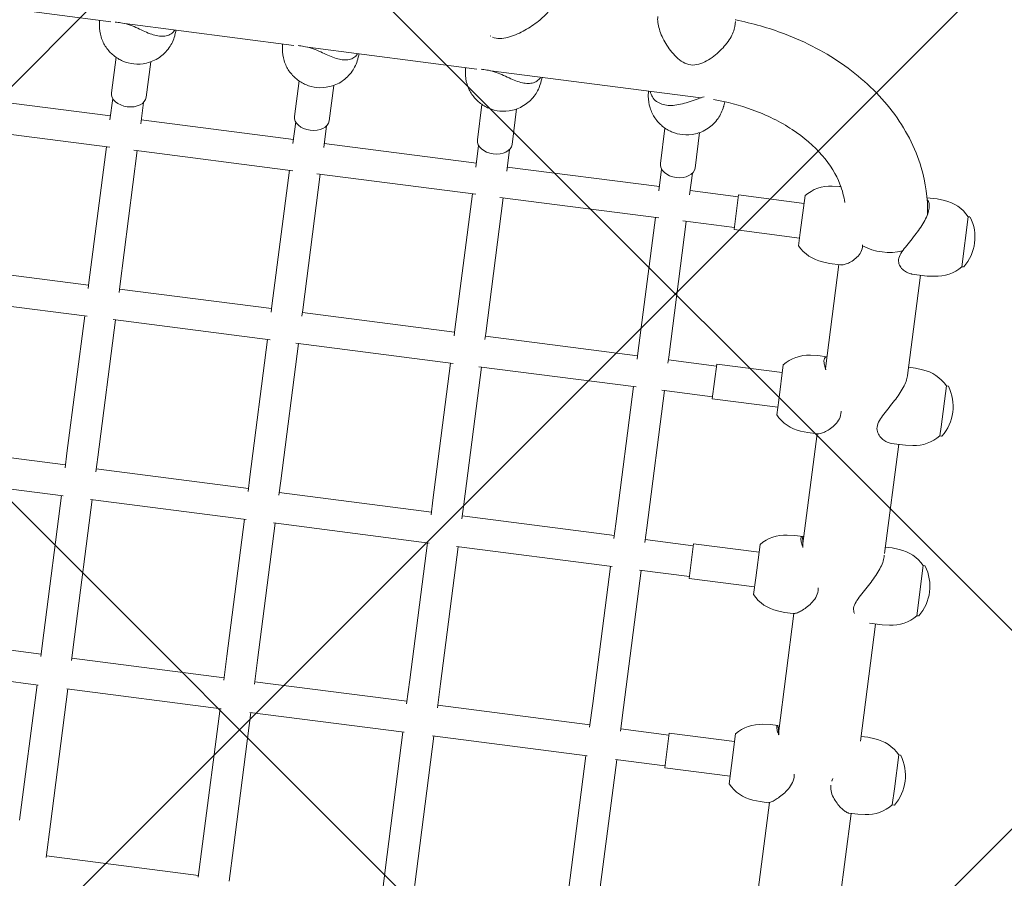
# Model space of a CAD drawing. Header units: metres. Extents: x 5509548 to 5517943, y 5680530 to 5684871.
# Tile 42 of 256: x 5516083.818 to 5516084.325, y 5683296.224 to 5683296.666. Entities that reach past the tile are written whole.
import ezdxf
from ezdxf import colors
from ezdxf.entities.mleader import LeaderData, LeaderLine
from ezdxf.math import Vec2, Vec3

# ---------------------------------------------------------------- set-up
doc = ezdxf.new("R2010")
doc.units = ezdxf.units.M
doc.layers.get('0').update_dxf_attribs({"linetype": 'CONTINUOUS', "lineweight": 18})
for name, color, linetype in [('A-Nawierzchnie', 41, 'CONTINUOUS'), ('A-Plac-Zabaw', 81, 'CONTINUOUS'), ('org', 1, 'CONTINUOUS')]:
    doc.layers.add(name, color=color, linetype=linetype)
doc.styles.get("Standard").update_dxf_attribs({"font": 'simplex.shx'})

# ---------------------------------------------------------------- blocks, each defined once
blk = doc.blocks.new('A$C615C02F7')
at = {"lineweight": 0}
for p, q in [((1299.970789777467, 293.1858959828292), (1299.970789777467, 284.4081330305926)), ((1265.610968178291, 283.7540401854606), (1265.610968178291, 291.7765936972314)), ((1267.210968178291, 283.815316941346), (1267.210968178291, 291.715316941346)), ((1275.441154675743, 283.7242098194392), (1275.441154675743, 291.8064240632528)), ((1277.041154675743, 283.815316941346), (1277.041154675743, 291.715316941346)), ((1284.777240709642, 283.6874777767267), (1284.777240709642, 291.8431561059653)), ((1286.377240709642, 283.815316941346), (1286.377240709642, 291.7153169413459)), ((1293.562632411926, 283.6379912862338), (1293.562632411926, 291.8926425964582)), ((1295.162632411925, 283.815316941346), (1295.162632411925, 291.715316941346)), ((1299.719442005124, 284.9759983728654), (1299.970789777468, 285.0059750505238)), ((1258.586315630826, 283.815316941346), (1265.610968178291, 283.815316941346)), ((1267.086142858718, 283.815316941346), (1268.321310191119, 283.815316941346)), ((1268.321310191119, 283.815316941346), (1275.441154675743, 283.815316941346)), ((1276.889670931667, 283.815316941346), (1277.648160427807, 283.815316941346)), ((1277.648160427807, 283.815316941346), (1284.777240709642, 283.815316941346)), ((1286.197876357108, 283.815316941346), (1286.515137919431, 283.815316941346)), ((1286.515137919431, 283.815316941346), (1293.562632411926, 283.815316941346)), ((1294.951973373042, 283.815316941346), (1296.071154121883, 283.815316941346)), ((1296.350298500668, 283.915316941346), (1298.190310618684, 283.915316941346)), ((1299.970789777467, 283.685895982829), (1299.970789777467, 274.9081330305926)), ((1256.846540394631, 282.215316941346), (1258.586315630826, 282.215316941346)), ((1256.946270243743, 274.3153169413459), (1256.946270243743, 282.215316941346)), ((1258.586315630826, 282.215316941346), (1265.610968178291, 282.215316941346)), ((1265.610968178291, 274.2540401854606), (1265.610968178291, 282.2765936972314)), ((1267.086142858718, 282.215316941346), (1268.321310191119, 282.215316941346)), ((1267.210968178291, 274.315316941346), (1267.210968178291, 282.215316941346)), ((1268.321310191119, 282.215316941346), (1275.441154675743, 282.215316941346)), ((1275.441154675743, 274.2242098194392), (1275.441154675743, 282.3064240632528)), ((1276.889670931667, 282.215316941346), (1277.648160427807, 282.215316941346)), ((1277.041154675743, 274.3153169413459), (1277.041154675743, 282.215316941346)), ((1277.648160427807, 282.215316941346), (1284.777240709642, 282.215316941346)), ((1284.777240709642, 274.1874777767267), (1284.777240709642, 282.3431561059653)), ((1286.197876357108, 282.215316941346), (1286.515137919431, 282.215316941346)), ((1286.377240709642, 274.3153169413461), (1286.377240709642, 282.215316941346)), ((1286.515137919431, 282.215316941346), (1293.562632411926, 282.215316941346)), ((1293.562632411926, 274.1379912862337), (1293.562632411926, 282.3926425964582)), ((1294.951973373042, 282.215316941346), (1296.071154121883, 282.215316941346)), ((1295.162632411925, 274.315316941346), (1295.162632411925, 282.2153169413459)), ((1296.350298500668, 282.115316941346), (1298.190310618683, 282.115316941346)), ((1299.719442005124, 281.0546355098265), (1299.970789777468, 281.0246588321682)), ((1299.719442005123, 275.4759983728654), (1299.970789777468, 275.5059750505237)), ((1256.846540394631, 274.315316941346), (1258.586315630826, 274.315316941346)), ((1258.586315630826, 274.315316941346), (1265.610968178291, 274.315316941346)), ((1267.086142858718, 274.315316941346), (1268.321310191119, 274.315316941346)), ((1268.321310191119, 274.315316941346), (1275.441154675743, 274.315316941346)), ((1276.889670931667, 274.315316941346), (1277.648160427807, 274.315316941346)), ((1277.648160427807, 274.315316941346), (1284.777240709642, 274.315316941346)), ((1286.197876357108, 274.315316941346), (1286.515137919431, 274.315316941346)), ((1286.515137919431, 274.315316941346), (1293.562632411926, 274.315316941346)), ((1294.951973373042, 274.315316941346), (1296.071154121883, 274.315316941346)), ((1296.350298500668, 274.415316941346), (1298.190310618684, 274.415316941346)), ((1299.970789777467, 274.185895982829), (1299.970789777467, 265.4081330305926)), ((1275.441154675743, 264.7242098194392), (1275.441154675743, 272.8064240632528)), ((1284.777240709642, 264.6874777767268), (1284.777240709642, 272.8431561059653)), ((1293.562632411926, 264.6379912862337), (1293.562632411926, 272.8926425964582)), ((1256.846540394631, 272.715316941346), (1258.586315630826, 272.715316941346)), ((1258.586315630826, 272.715316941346), (1265.610968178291, 272.715316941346)), ((1265.610968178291, 264.7540401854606), (1265.610968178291, 272.7765936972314)), ((1267.086142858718, 272.715316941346), (1268.321310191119, 272.715316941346)), ((1267.210968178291, 264.815316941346), (1267.210968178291, 272.715316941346)), ((1268.321310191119, 272.715316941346), (1275.441154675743, 272.715316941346)), ((1276.889670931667, 272.715316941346), (1277.648160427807, 272.715316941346)), ((1277.041154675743, 264.815316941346), (1277.041154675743, 272.715316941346)), ((1277.648160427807, 272.715316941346), (1284.777240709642, 272.715316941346)), ((1286.197876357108, 272.715316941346), (1286.515137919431, 272.715316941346)), ((1286.377240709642, 264.815316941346), (1286.377240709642, 272.715316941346)), ((1286.515137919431, 272.715316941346), (1293.562632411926, 272.715316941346)), ((1294.951973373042, 272.715316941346), (1296.071154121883, 272.715316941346)), ((1295.162632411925, 264.8153169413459), (1295.162632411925, 272.715316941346)), ((1296.350298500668, 272.615316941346), (1298.190310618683, 272.615316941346)), ((1299.719442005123, 271.5546355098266), (1299.970789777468, 271.5246588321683)), ((1299.719442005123, 265.9759983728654), (1299.970789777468, 266.0059750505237)), ((1256.846540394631, 264.815316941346), (1258.586315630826, 264.815316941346)), ((1258.586315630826, 264.815316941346), (1265.610968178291, 264.815316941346)), ((1267.086142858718, 264.815316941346), (1268.321310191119, 264.815316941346)), ((1268.321310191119, 264.815316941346), (1275.441154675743, 264.815316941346)), ((1276.889670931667, 264.815316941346), (1277.648160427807, 264.815316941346)), ((1277.648160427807, 264.815316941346), (1284.777240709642, 264.815316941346)), ((1286.197876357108, 264.815316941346), (1286.515137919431, 264.815316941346)), ((1286.515137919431, 264.815316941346), (1293.562632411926, 264.815316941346)), ((1294.951973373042, 264.815316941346), (1296.071154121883, 264.815316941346)), ((1296.350298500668, 264.915316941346), (1298.190310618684, 264.915316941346)), ((1299.970789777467, 264.6858959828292), (1299.970789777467, 253.7866568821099)), ((1256.846540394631, 263.215316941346), (1258.586315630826, 263.215316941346)), ((1258.586315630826, 263.215316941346), (1265.610968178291, 263.215316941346)), ((1265.610968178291, 255.2540401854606), (1265.610968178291, 263.2765936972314)), ((1267.086142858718, 263.215316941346), (1268.321310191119, 263.215316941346)), ((1267.210968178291, 255.315316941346), (1267.210968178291, 263.215316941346)), ((1268.321310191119, 263.215316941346), (1275.441154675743, 263.215316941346)), ((1275.441154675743, 255.2242098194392), (1275.441154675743, 263.3064240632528)), ((1276.889670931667, 263.215316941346), (1277.648160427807, 263.215316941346)), ((1277.041154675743, 255.3153169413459), (1277.041154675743, 263.215316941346)), ((1277.648160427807, 263.215316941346), (1284.777240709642, 263.215316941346)), ((1284.777240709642, 255.1874777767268), (1284.777240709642, 263.3431561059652)), ((1286.197876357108, 263.215316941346), (1286.515137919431, 263.215316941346)), ((1286.377240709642, 255.315316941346), (1286.377240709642, 263.2153169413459)), ((1286.515137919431, 263.215316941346), (1293.562632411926, 263.215316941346)), ((1293.562632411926, 255.1379912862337), (1293.562632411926, 263.3926425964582)), ((1294.951973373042, 263.215316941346), (1296.071154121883, 263.215316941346)), ((1295.162632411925, 255.315316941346), (1295.162632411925, 263.215316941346)), ((1296.350298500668, 263.115316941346), (1298.190310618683, 263.115316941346)), ((1299.719442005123, 262.0546355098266), (1299.970789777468, 262.0246588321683)), ((1299.719442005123, 256.4759983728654), (1299.970789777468, 256.5059750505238)), ((1258.586315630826, 255.315316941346), (1265.610968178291, 255.315316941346)), ((1267.086142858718, 255.315316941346), (1268.321310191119, 255.315316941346)), ((1268.321310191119, 255.315316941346), (1275.441154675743, 255.315316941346)), ((1276.889670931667, 255.315316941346), (1277.648160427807, 255.315316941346)), ((1277.648160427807, 255.315316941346), (1284.777240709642, 255.315316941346)), ((1286.197876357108, 255.315316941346), (1286.515137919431, 255.315316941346)), ((1286.515137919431, 255.315316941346), (1293.562632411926, 255.315316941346)), ((1294.951973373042, 255.315316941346), (1296.071154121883, 255.315316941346)), ((1296.350298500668, 255.415316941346), (1298.190310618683, 255.415316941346)), ((1258.586315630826, 253.715316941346), (1265.610968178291, 253.715316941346)), ((1265.610968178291, 251.2153169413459), (1265.610968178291, 253.7765936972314)), ((1267.086142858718, 253.715316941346), (1268.321310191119, 253.715316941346)), ((1267.210968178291, 251.2153169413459), (1267.210968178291, 253.715316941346)), ((1268.321310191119, 253.715316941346), (1275.441154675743, 253.715316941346)), ((1275.441154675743, 251.2153169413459), (1275.441154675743, 253.8064240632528)), ((1276.889670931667, 253.715316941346), (1277.648160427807, 253.715316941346)), ((1277.041154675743, 251.2153169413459), (1277.041154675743, 253.715316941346)), ((1277.648160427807, 253.715316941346), (1284.777240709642, 253.715316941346)), ((1284.777240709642, 251.2153169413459), (1284.777240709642, 253.8431561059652)), ((1286.197876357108, 253.715316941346), (1286.515137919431, 253.715316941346)), ((1286.377240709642, 251.2153169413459), (1286.377240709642, 253.715316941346)), ((1286.515137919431, 253.715316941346), (1293.562632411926, 253.715316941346)), ((1293.562632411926, 251.2153169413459), (1293.562632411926, 253.8926425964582)), ((1294.951973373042, 253.715316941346), (1296.071154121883, 253.715316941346)), ((1295.162632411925, 251.2153169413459), (1295.162632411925, 253.715316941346)), ((1296.350298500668, 253.615316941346), (1298.190310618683, 253.615316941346)), ((1299.719442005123, 252.5546355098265), (1299.928278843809, 252.5297288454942)), ((1304.099961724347, 252.515316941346), (1303.842375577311, 252.515316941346)), ((1267.310963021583, 251.2153169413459), (1265.510968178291, 251.2153169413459)), ((1265.510968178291, 251.2153169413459), (1265.510968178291, 247.8153169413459)), ((1267.310968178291, 251.2153169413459), (1267.310963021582, 251.2153169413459)), ((1267.310968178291, 251.2153169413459), (1267.310968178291, 247.8153169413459)), ((1277.141149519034, 251.2153169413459), (1275.341154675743, 251.2153169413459)), ((1275.341154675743, 251.2153169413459), (1275.341154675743, 247.8153169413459)), ((1277.141154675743, 251.2153169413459), (1277.141149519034, 251.2153169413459)), ((1277.141154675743, 251.2153169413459), (1277.141154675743, 247.8153169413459)), ((1286.477235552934, 251.2153169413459), (1284.677240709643, 251.2153169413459)), ((1284.677240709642, 251.2153169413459), (1284.677240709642, 247.8153169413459)), ((1286.477240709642, 251.2153169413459), (1286.477235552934, 251.2153169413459)), ((1286.477240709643, 251.2153169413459), (1286.477240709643, 247.8153169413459)), ((1295.262627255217, 251.2153169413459), (1293.462632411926, 251.2153169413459)), ((1293.462632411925, 251.2153169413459), (1293.462632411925, 247.8153169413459)), ((1295.262632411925, 251.2153169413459), (1295.262627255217, 251.2153169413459)), ((1295.262632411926, 251.2153169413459), (1295.262632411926, 247.8153169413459)), ((1265.110968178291, 247.8153169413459), (1266.073199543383, 247.8153169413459)), ((1266.073199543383, 247.8153169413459), (1267.710968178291, 247.8153169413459)), ((1274.941154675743, 247.8153169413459), (1275.806744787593, 247.8153169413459)), ((1275.806744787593, 247.8153169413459), (1277.541154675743, 247.8153169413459)), ((1284.277240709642, 247.8153169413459), (1285.048822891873, 247.8153169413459)), ((1285.048822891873, 247.8153169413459), (1286.877240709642, 247.8153169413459)), ((1293.062632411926, 247.8153169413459), (1293.743409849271, 247.8153169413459)), ((1293.743409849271, 247.8153169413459), (1295.662632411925, 247.8153169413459)), ((1264.443905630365, 246.4917937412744), (1264.410968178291, 246.115316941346)), ((1268.378030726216, 246.4917937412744), (1268.410968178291, 246.115316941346)), ((1274.274092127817, 246.4917937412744), (1274.241154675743, 246.1153169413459)), ((1278.208217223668, 246.4917937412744), (1278.241154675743, 246.1153169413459)), ((1283.610178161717, 246.4917937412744), (1283.577240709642, 246.1153169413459)), ((1287.544303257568, 246.4917937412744), (1287.577240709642, 246.1153169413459)), ((1292.395569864, 246.4917937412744), (1292.362632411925, 246.1153169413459)), ((1296.329694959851, 246.4917937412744), (1296.362632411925, 246.1153169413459)), ((1264.410968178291, 246.115316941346), (1264.410968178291, 245.7044880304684)), ((1268.410968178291, 246.115316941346), (1268.410968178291, 245.7044880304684)), ((1274.241154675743, 246.1153169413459), (1274.241154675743, 245.6637685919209)), ((1278.241154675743, 246.1153169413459), (1278.241154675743, 245.6637685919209)), ((1283.577240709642, 246.1153169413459), (1283.577240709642, 245.6133187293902)), ((1287.577240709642, 246.1153169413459), (1287.577240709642, 245.635316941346)), ((1292.362632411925, 246.1153169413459), (1292.362632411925, 245.5536882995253)), ((1296.362632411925, 246.1153169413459), (1296.362632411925, 246.0459571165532)), ((1264.42621788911, 245.635316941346), (1257.828595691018, 245.635316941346)), ((1274.243241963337, 245.635316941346), (1268.004050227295, 245.635316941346)), ((1283.577240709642, 245.635316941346), (1277.735336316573, 245.635316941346)), ((1292.362632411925, 245.635316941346), (1286.963464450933, 245.635316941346)), ((1257.959515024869, 241.395316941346), (1264.410968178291, 241.395316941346)), ((1264.410968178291, 241.045316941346), (1264.410968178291, 241.5062933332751)), ((1268.153063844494, 241.395316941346), (1274.241154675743, 241.395316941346)), ((1268.410968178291, 241.045316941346), (1268.410968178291, 241.395316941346)), ((1274.241154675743, 241.045316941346), (1274.241154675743, 241.6995162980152)), ((1277.901540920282, 241.395316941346), (1283.577240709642, 241.395316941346)), ((1278.241154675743, 241.045316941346), (1278.241154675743, 241.395316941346)), ((1283.577240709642, 241.045316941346), (1283.577240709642, 241.782155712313)), ((1287.145852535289, 241.395316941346), (1292.362632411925, 241.395316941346)), ((1287.577240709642, 241.045316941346), (1287.577240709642, 241.395316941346)), ((1292.362632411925, 241.045316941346), (1292.362632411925, 241.8440958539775)), ((1296.362632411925, 241.045316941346), (1296.362632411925, 241.5733090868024)), ((1264.443905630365, 240.6688401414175), (1264.410968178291, 241.045316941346)), ((1268.378030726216, 240.6688401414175), (1268.410968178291, 241.045316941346)), ((1274.274092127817, 240.6688401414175), (1274.241154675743, 241.045316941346)), ((1278.208217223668, 240.6688401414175), (1278.241154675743, 241.045316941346)), ((1283.610178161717, 240.6688401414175), (1283.577240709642, 241.045316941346)), ((1287.544303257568, 240.6688401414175), (1287.577240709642, 241.045316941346)), ((1292.395569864, 240.6688401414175), (1292.362632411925, 241.0453169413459)), ((1296.329694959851, 240.6688401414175), (1296.362632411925, 241.0453169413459)), ((1265.110968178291, 239.2559346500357), (1265.110968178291, 239.3453169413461)), ((1265.95732684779, 239.345316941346), (1265.110968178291, 239.345316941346)), ((1267.710968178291, 239.345316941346), (1265.95732684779, 239.345316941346)), ((1267.710968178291, 239.2559346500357), (1267.710968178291, 239.3453169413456)), ((1274.941154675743, 239.2559346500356), (1274.941154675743, 239.3453169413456)), ((1277.541154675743, 239.345316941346), (1274.941154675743, 239.345316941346)), ((1277.541154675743, 239.2559346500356), (1277.541154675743, 239.345316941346)), ((1284.277240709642, 239.2559346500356), (1284.277240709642, 239.345316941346)), ((1284.757330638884, 239.345316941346), (1284.277240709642, 239.345316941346)), ((1286.877240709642, 239.345316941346), (1284.757330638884, 239.345316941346)), ((1286.877240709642, 239.2559346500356), (1286.877240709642, 239.3453169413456)), ((1293.062632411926, 239.2559346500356), (1293.062632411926, 239.3453169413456)), ((1295.662632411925, 239.345316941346), (1293.062632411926, 239.345316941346)), ((1295.662632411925, 239.2559346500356), (1295.662632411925, 239.3453169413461))]:
    blk.add_line(p, q, dxfattribs=at)
for centre, radius, start, end in [((1266.43629502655, 246.3174822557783), 2.000000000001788, 131.5033183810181, 174.9999999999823), ((1266.385641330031, 246.3174822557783), 2.000000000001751, 5.00000000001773, 48.49668161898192), ((1276.266481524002, 246.3174822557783), 2.000000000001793, 131.5033183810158, 174.9999999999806), ((1276.215827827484, 246.3174822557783), 2.000000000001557, 5.000000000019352, 48.49668161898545), ((1285.602567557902, 246.3174822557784), 2.000000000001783, 131.5033183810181, 174.9999999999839), ((1285.551913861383, 246.3174822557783), 2.000000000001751, 5.00000000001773, 48.49668161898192), ((1294.387959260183, 246.3174822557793), 1.999999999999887, 131.5033183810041, 175.0000000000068), ((1294.337305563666, 246.3174822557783), 2.000000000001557, 5.000000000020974, 48.49668161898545), ((1266.436295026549, 240.8431516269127), 2.000000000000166, 184.9999999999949, 228.4966816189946), ((1266.385641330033, 240.8431516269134), 2.000000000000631, 311.5033183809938, 354.9999999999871), ((1276.266481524, 240.843151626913), 1.999999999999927, 185.000000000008, 228.4966816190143), ((1276.215827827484, 240.8431516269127), 2.000000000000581, 311.5033183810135, 355.0000000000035), ((1285.602567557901, 240.8431516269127), 2.000000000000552, 184.9999999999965, 228.4966816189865), ((1285.551913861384, 240.8431516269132), 2.0000000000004, 311.5033183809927, 354.9999999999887), ((1294.387959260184, 240.8431516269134), 2.000000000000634, 185.0000000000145, 228.4966816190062), ((1294.337305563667, 240.8431516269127), 2.000000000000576, 311.5033183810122, 355.0000000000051), ((1265.130968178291, 239.2559346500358), 0.02000000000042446, 180.0000000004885, 236.0587575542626), ((1266.410968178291, 241.1578169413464), 2.31250000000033, 236.0587575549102, 303.9412424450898), ((1267.69096817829, 239.2559346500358), 0.02000000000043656, 303.9412424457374, 359.9999999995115), ((1274.961154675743, 239.2559346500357), 0.02000000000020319, 180.0000000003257, 236.0587575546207), ((1276.241154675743, 241.1578169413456), 2.31249999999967, 236.0587575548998, 303.9412424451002), ((1277.521154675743, 239.2559346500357), 0.02000000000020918, 303.9412424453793, 359.9999999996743), ((1284.297240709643, 239.2559346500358), 0.02000000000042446, 180.0000000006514, 236.0587575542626), ((1285.577240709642, 241.1578169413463), 2.312500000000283, 236.0587575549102, 303.9412424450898), ((1286.857240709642, 239.2559346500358), 0.02000000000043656, 303.9412424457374, 359.9999999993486), ((1293.082632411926, 239.2559346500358), 0.02000000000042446, 180.0000000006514, 236.0587575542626), ((1294.362632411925, 241.1578169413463), 2.312500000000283, 236.0587575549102, 303.9412424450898), ((1295.642632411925, 239.2559346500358), 0.02000000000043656, 303.9412424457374, 359.9999999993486)]:
    blk.add_arc(centre, radius, start, end, dxfattribs=at)
at = {"lineweight": 0, "extrusion": (0, 0, -1)}
for centre, major_axis, ratio, start_param, end_param in [((1296.350298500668, 283.0153169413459), (0, -0.8999999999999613), 0.6770245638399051, 1.014105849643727e-13, 3.141592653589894), ((1296.350298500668, 273.5153169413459), (0, -0.8999999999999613), 0.6770245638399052, 1.014105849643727e-13, 3.141592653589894), ((1296.350298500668, 264.0153169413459), (0, -0.8999999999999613), 0.6770245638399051, 1.014105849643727e-13, 3.141592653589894), ((1296.350298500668, 254.515316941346), (0, -0.8999999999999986), 0.677024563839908, 0, 3.141592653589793), ((1304.099961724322, 254.5153169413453), (4.509753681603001e-11, -1.999999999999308), 0.6770245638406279, -0.08056969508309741, 1.51714335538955e-11), ((1294.731185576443, 243.515316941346), (1.859623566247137e-13, 2.119999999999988), 0.677024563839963, -2.085147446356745, -1.061507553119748), ((1294.731185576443, 243.5153169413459), (2.120525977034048e-13, 2.119999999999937), 0.6770245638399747, -2.085147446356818, -1.061507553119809)]:
    blk.add_ellipse(centre, major_axis=major_axis, ratio=ratio, start_param=start_param, end_param=end_param, dxfattribs=at)
at = {"lineweight": 0}
for points, knots in [([(1299.719442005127, 284.9759983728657), (1299.50884934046, 284.9508823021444), (1299.30781254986, 284.8916962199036), (1298.938655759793, 284.7236952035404), (1298.775284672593, 284.6120081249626), (1298.483034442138, 284.3545837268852), (1298.365172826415, 284.2068773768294), (1298.162796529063, 283.8855269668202), (1298.092524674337, 283.7137336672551), (1297.989036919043, 283.3474505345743), (1297.967625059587, 283.1556903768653), (1297.978323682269, 282.7538531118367), (1298.014631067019, 282.5427107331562), (1298.174926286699, 282.1208851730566), (1298.28756747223, 281.9112673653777), (1298.615222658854, 281.5448685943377), (1298.800843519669, 281.3878780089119), (1299.226868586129, 281.1666392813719), (1299.44779358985, 281.0918205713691), (1299.694970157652, 281.0576697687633), (1299.707191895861, 281.0560965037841), (1299.719442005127, 281.0546355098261)], [0.0805696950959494, 0.0805696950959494, 0.0805696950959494, 0.0805696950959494, 0.2988802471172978, 0.2988802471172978, 0.5377293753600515, 0.5377293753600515, 0.8215444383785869, 0.8215444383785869, 1.175449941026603, 1.175449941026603, 1.610101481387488, 1.610101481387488, 2.082262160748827, 2.082262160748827, 2.493576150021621, 2.493576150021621, 2.803506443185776, 2.803506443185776, 3.048323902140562, 3.048323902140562, 3.061022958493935, 3.061022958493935, 3.061022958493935, 3.061022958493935]), ([(1299.946384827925, 283.5087156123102), (1299.970423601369, 283.6481933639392), (1299.980714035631, 283.7763360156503), (1299.988573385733, 283.9989094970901), (1299.988012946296, 284.095621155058), (1299.987862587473, 284.1863158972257)], [0, 0, 0, 0, 0.4317786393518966, 0.4317786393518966, 0.8049501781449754, 0.8049501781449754, 0.8049501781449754, 0.8049501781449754]), ([(1299.970789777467, 281.1008612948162), (1299.905379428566, 281.1315001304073), (1299.846513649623, 281.1704014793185), (1299.730841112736, 281.2764904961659), (1299.679192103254, 281.3485257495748), (1299.603728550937, 281.510964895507), (1299.579788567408, 281.6015355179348), (1299.556174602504, 281.7926852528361), (1299.556465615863, 281.8932656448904), (1299.574531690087, 282.1011292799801), (1299.5943081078, 282.2165192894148), (1299.650298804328, 282.4570643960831), (1299.686498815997, 282.5821566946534), (1299.765724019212, 282.8376973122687), (1299.808657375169, 282.9678860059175), (1299.887169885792, 283.2335742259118), (1299.922346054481, 283.3692378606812), (1299.946384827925, 283.5087156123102)], [10.1135148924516, 10.1135148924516, 10.1135148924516, 10.1135148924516, 10.42891823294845, 10.42891823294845, 10.83257781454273, 10.83257781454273, 11.23623739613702, 11.23623739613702, 11.6398969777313, 11.6398969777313, 12.0716756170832, 12.0716756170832, 12.5034542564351, 12.5034542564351, 12.93523289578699, 12.93523289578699, 13.36701153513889, 13.36701153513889, 13.36701153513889, 13.36701153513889]), ([(1299.719442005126, 275.4759983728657), (1299.508849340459, 275.4508823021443), (1299.307812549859, 275.3916962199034), (1298.938655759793, 275.2236952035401), (1298.775284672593, 275.1120081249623), (1298.483034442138, 274.8545837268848), (1298.365172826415, 274.706877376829), (1298.162796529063, 274.3855269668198), (1298.092524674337, 274.2137336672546), (1297.989036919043, 273.8474505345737), (1297.967625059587, 273.6556903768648), (1297.978323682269, 273.2538531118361), (1298.014631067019, 273.0427107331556), (1298.174926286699, 272.620885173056), (1298.28756747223, 272.4112673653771), (1298.615222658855, 272.0448685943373), (1298.80084351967, 271.8878780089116), (1299.22686858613, 271.6666392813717), (1299.447793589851, 271.5918205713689), (1299.694970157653, 271.5576697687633), (1299.70719189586, 271.5560965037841), (1299.719442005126, 271.5546355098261)], [0.08056969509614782, 0.08056969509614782, 0.08056969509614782, 0.08056969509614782, 0.2988802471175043, 0.2988802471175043, 0.5377293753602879, 0.5377293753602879, 0.8215444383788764, 0.8215444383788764, 1.175449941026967, 1.175449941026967, 1.610101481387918, 1.610101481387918, 2.082262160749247, 2.082262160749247, 2.49357615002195, 2.49357615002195, 2.803506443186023, 2.803506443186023, 3.04832390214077, 3.04832390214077, 3.061022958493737, 3.061022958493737, 3.061022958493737, 3.061022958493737]), ([(1299.946384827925, 274.0087156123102), (1299.970423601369, 274.1481933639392), (1299.980714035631, 274.2763360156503), (1299.988573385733, 274.4989094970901), (1299.988012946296, 274.595621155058), (1299.987862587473, 274.6863158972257)], [0, 0, 0, 0, 0.4317786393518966, 0.4317786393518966, 0.8049501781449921, 0.8049501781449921, 0.8049501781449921, 0.8049501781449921]), ([(1299.970789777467, 271.6008612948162), (1299.905379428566, 271.6315001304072), (1299.846513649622, 271.6704014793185), (1299.730841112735, 271.7764904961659), (1299.679192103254, 271.8485257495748), (1299.603728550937, 272.010964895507), (1299.579788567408, 272.1015355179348), (1299.556174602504, 272.2926852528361), (1299.556465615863, 272.3932656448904), (1299.574531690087, 272.6011292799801), (1299.5943081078, 272.7165192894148), (1299.650298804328, 272.9570643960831), (1299.686498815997, 273.0821566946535), (1299.765724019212, 273.3376973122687), (1299.808657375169, 273.4678860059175), (1299.887169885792, 273.7335742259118), (1299.922346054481, 273.8692378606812), (1299.946384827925, 274.0087156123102)], [10.11351489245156, 10.11351489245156, 10.11351489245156, 10.11351489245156, 10.42891823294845, 10.42891823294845, 10.83257781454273, 10.83257781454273, 11.23623739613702, 11.23623739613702, 11.6398969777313, 11.6398969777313, 12.0716756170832, 12.0716756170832, 12.5034542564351, 12.5034542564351, 12.93523289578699, 12.93523289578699, 13.36701153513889, 13.36701153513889, 13.36701153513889, 13.36701153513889]), ([(1299.719442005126, 265.9759983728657), (1299.508849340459, 265.9508823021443), (1299.307812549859, 265.8916962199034), (1298.938655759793, 265.7236952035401), (1298.775284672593, 265.6120081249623), (1298.483034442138, 265.3545837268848), (1298.365172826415, 265.206877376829), (1298.162796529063, 264.8855269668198), (1298.092524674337, 264.7137336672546), (1297.989036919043, 264.3474505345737), (1297.967625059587, 264.1556903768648), (1297.978323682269, 263.7538531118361), (1298.014631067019, 263.5427107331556), (1298.174926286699, 263.120885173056), (1298.28756747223, 262.9112673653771), (1298.615222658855, 262.5448685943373), (1298.80084351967, 262.3878780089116), (1299.22686858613, 262.1666392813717), (1299.447793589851, 262.0918205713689), (1299.694970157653, 262.0576697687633), (1299.70719189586, 262.0560965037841), (1299.719442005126, 262.0546355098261)], [0.08056969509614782, 0.08056969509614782, 0.08056969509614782, 0.08056969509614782, 0.2988802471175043, 0.2988802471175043, 0.5377293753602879, 0.5377293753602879, 0.8215444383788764, 0.8215444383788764, 1.175449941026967, 1.175449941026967, 1.610101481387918, 1.610101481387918, 2.082262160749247, 2.082262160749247, 2.49357615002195, 2.49357615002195, 2.803506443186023, 2.803506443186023, 3.04832390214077, 3.04832390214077, 3.061022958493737, 3.061022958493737, 3.061022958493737, 3.061022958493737]), ([(1299.946384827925, 264.5087156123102), (1299.970423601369, 264.6481933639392), (1299.980714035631, 264.7763360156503), (1299.988573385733, 264.9989094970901), (1299.988012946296, 265.095621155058), (1299.987862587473, 265.1863158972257)], [0, 0, 0, 0, 0.4317786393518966, 0.4317786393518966, 0.8049501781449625, 0.8049501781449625, 0.8049501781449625, 0.8049501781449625]), ([(1301.707725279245, 264.8275797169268), (1301.668151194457, 264.6960578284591), (1301.662600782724, 264.565487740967), (1301.695599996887, 264.3054917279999), (1301.733885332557, 264.1758843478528), (1301.83710052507, 263.9173433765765), (1301.902143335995, 263.7886437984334), (1302.047383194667, 263.5369365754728), (1302.127678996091, 263.4139775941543), (1302.288127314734, 263.1883066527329), (1302.373559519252, 263.0770779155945), (1302.553407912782, 262.8604817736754), (1302.64781566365, 262.7551097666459), (1302.837916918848, 262.5594572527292), (1302.933826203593, 262.46896734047), (1303.119474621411, 262.3103962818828), (1303.209209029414, 262.2423338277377), (1303.375698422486, 262.1330412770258), (1303.454931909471, 262.0901841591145), (1303.599152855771, 262.0322113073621), (1303.664156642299, 262.0170692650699), (1303.72398344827, 262.0153653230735), (1303.727359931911, 262.0153175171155), (1303.730706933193, 262.015316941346)], [0, 0, 0, 0, 0.4317786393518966, 0.4317786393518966, 0.8635572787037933, 0.8635572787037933, 1.29533591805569, 1.29533591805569, 1.727114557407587, 1.727114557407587, 2.13077413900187, 2.13077413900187, 2.534433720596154, 2.534433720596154, 2.938093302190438, 2.938093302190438, 3.341752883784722, 3.341752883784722, 3.745412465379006, 3.745412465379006, 4.14907204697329, 4.14907204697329, 4.17344934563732, 4.17344934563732, 4.17344934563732, 4.17344934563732]), ([(1299.970789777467, 262.1008612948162), (1299.905379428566, 262.1315001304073), (1299.846513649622, 262.1704014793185), (1299.730841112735, 262.2764904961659), (1299.679192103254, 262.3485257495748), (1299.603728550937, 262.510964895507), (1299.579788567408, 262.6015355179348), (1299.556174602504, 262.7926852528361), (1299.556465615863, 262.8932656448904), (1299.574531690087, 263.1011292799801), (1299.5943081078, 263.2165192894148), (1299.650298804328, 263.4570643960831), (1299.686498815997, 263.5821566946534), (1299.765724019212, 263.8376973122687), (1299.808657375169, 263.9678860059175), (1299.887169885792, 264.2335742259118), (1299.922346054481, 264.3692378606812), (1299.946384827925, 264.5087156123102)], [10.11351489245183, 10.11351489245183, 10.11351489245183, 10.11351489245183, 10.42891823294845, 10.42891823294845, 10.83257781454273, 10.83257781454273, 11.23623739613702, 11.23623739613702, 11.6398969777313, 11.6398969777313, 12.0716756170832, 12.0716756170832, 12.5034542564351, 12.5034542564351, 12.93523289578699, 12.93523289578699, 13.36701153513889, 13.36701153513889, 13.36701153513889, 13.36701153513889]), ([(1299.719442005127, 256.4759983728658), (1299.50884934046, 256.4508823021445), (1299.307812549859, 256.3916962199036), (1298.938655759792, 256.2236952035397), (1298.775284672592, 256.1120081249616), (1298.483034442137, 255.8545837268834), (1298.365172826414, 255.7068773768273), (1298.162796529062, 255.3855269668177), (1298.092524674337, 255.2137336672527), (1297.989036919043, 254.8474505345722), (1297.967625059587, 254.655690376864), (1297.978323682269, 254.2538531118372), (1298.014631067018, 254.0427107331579), (1298.174926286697, 253.6208851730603), (1298.287567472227, 253.4112673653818), (1298.61522265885, 253.0448685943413), (1298.800843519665, 252.8878780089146), (1299.226868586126, 252.6666392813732), (1299.447793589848, 252.5918205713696), (1299.694970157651, 252.5576697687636), (1299.70719189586, 252.5560965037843), (1299.719442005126, 252.5546355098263)], [0.08056969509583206, 0.08056969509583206, 0.08056969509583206, 0.08056969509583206, 0.2988802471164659, 0.2988802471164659, 0.5377293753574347, 0.5377293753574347, 0.8215444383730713, 0.8215444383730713, 1.175449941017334, 1.175449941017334, 1.61010148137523, 1.61010148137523, 2.082262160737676, 2.082262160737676, 2.493576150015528, 2.493576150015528, 2.803506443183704, 2.803506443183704, 3.048323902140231, 3.048323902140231, 3.061022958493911, 3.061022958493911, 3.061022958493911, 3.061022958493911]), ([(1300.043050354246, 253.6236920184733), (1300.002800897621, 253.7202875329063), (1299.957138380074, 253.8172836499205), (1299.846735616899, 254.0415090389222), (1299.780771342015, 254.1692065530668), (1299.655769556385, 254.426244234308), (1299.596866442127, 254.5553674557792), (1299.496637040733, 254.810180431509), (1299.455334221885, 254.9358299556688), (1299.397915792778, 255.1686100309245), (1299.378303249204, 255.2843803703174), (1299.364479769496, 255.5124323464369), (1299.370303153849, 255.6247203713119), (1299.412356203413, 255.8363916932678), (1299.448675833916, 255.9360054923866), (1299.551966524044, 256.1145135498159), (1299.618968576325, 256.1933909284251), (1299.776074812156, 256.3236738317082), (1299.867895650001, 256.3775245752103), (1299.970789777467, 256.4184555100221)], [0.1001925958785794, 0.1001925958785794, 0.1001925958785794, 0.1001925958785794, 0.4317786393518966, 0.4317786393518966, 0.8635572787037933, 0.8635572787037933, 1.29533591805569, 1.29533591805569, 1.727114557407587, 1.727114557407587, 2.13077413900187, 2.13077413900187, 2.534433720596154, 2.534433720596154, 2.938093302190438, 2.938093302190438, 3.341752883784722, 3.341752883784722, 3.736469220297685, 3.736469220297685, 3.736469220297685, 3.736469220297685]), ([(1303.842375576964, 256.515316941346), (1303.751279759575, 256.5153169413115), (1303.649785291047, 256.5015256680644), (1303.433446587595, 256.446482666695), (1303.318613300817, 256.4052555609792), (1303.085274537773, 256.2999613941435), (1302.966509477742, 256.2357988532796), (1302.734866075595, 256.0918854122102), (1302.621996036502, 256.0121381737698), (1302.404561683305, 255.8411683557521), (1302.292476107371, 255.7428604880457), (1302.080656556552, 255.5311520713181), (1301.980842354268, 255.4178318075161), (1301.806302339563, 255.1799295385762), (1301.731537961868, 255.0556312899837), (1301.62379010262, 254.7953531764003), (1301.591026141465, 254.6592431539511), (1301.59102614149, 254.5153169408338)], [10.02525865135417, 10.02525865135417, 10.02525865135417, 10.02525865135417, 10.42891823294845, 10.42891823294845, 10.83257781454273, 10.83257781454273, 11.23623739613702, 11.23623739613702, 11.6398969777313, 11.6398969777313, 12.0716756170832, 12.0716756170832, 12.5034542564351, 12.5034542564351, 12.93523289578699, 12.93523289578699, 13.36701153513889, 13.36701153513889, 13.36701153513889, 13.36701153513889]), ([(1301.59102614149, 254.5153169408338), (1301.591026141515, 254.3713907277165), (1301.623790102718, 254.235280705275), (1301.731537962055, 253.9750025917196), (1301.806302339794, 253.8507043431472), (1301.980842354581, 253.6128020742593), (1302.080656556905, 253.499481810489), (1302.292476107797, 253.2877733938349), (1302.404561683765, 253.1894655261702), (1302.62199603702, 253.0184957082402), (1302.734866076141, 252.9387484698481), (1302.966509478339, 252.794835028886), (1303.085274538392, 252.7306724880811), (1303.318613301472, 252.6253783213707), (1303.433446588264, 252.5841512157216), (1303.649785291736, 252.5291082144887), (1303.751279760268, 252.5153169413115), (1303.842375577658, 252.515316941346)], [0, 0, 0, 0, 0.4317786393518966, 0.4317786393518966, 0.8635572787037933, 0.8635572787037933, 1.29533591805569, 1.29533591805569, 1.727114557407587, 1.727114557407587, 2.13077413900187, 2.13077413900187, 2.534433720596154, 2.534433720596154, 2.938093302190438, 2.938093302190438, 3.341752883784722, 3.341752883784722, 3.341752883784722, 3.341752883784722]), ([(1299.96402807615, 253.1216285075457), (1299.940150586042, 252.4269262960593), (1299.852526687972, 251.7373729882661), (1299.531759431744, 250.2975693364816), (1299.274178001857, 249.5605961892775), (1298.631870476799, 248.249925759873), (1298.24729358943, 247.6771737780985), (1297.401669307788, 246.7300910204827), (1296.940182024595, 246.3629075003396), (1296.175015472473, 245.9399042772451), (1295.871044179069, 245.8197419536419), (1295.570077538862, 245.7425035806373)], [1.617464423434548, 1.617464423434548, 1.617464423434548, 1.617464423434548, 1.864741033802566, 1.864741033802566, 2.158253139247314, 2.158253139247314, 2.452232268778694, 2.452232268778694, 2.755188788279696, 2.755188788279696, 2.954918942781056, 2.954918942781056, 2.954918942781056, 2.954918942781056]), ([(1304.179120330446, 252.5187375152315), (1304.123386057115, 251.6433433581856), (1303.994016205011, 250.7750035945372), (1303.51455678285, 248.7699713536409), (1303.09929362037, 247.656213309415), (1302.010209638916, 245.6194251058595), (1301.336046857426, 244.6959664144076), (1299.756822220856, 243.1369507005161), (1298.84995554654, 242.5016763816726), (1297.115203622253, 241.7357995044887), (1296.322959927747, 241.5207166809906), (1295.517107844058, 241.4363713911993)], [1.657091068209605, 1.657091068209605, 1.657091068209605, 1.657091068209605, 1.884955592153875, 1.884955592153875, 2.199114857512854, 2.199114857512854, 2.513274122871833, 2.513274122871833, 2.827433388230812, 2.827433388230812, 3.064714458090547, 3.064714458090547, 3.064714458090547, 3.064714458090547]), ([(1264.410968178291, 245.7044880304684), (1264.411014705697, 245.682371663), (1264.417969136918, 245.6545841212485), (1264.45050638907, 245.5760916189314), (1264.482563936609, 245.5205856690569), (1264.567101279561, 245.3985622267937), (1264.619572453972, 245.3320740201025), (1264.740248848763, 245.1939095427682), (1264.813989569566, 245.11663921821), (1264.981165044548, 244.9607548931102), (1265.074506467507, 244.8820878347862), (1265.277917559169, 244.7381190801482), (1265.387697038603, 244.6728222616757), (1265.624865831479, 244.5765894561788), (1265.75234083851, 244.5460933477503), (1265.891324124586, 244.5460933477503)], [10.54616991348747, 10.54616991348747, 10.54616991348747, 10.54616991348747, 10.83257781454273, 10.83257781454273, 11.23623739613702, 11.23623739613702, 11.6398969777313, 11.6398969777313, 12.0716756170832, 12.0716756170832, 12.5034542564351, 12.5034542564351, 12.93523289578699, 12.93523289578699, 13.36701153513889, 13.36701153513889, 13.36701153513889, 13.36701153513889]), ([(1267.949489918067, 245.6049440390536), (1267.959740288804, 245.6107639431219), (1267.969866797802, 245.6164552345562), (1268.062503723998, 245.6679210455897), (1268.13610390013, 245.7043205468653), (1268.258523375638, 245.7530302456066), (1268.307321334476, 245.7653169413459), (1268.377241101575, 245.7653169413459), (1268.399403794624, 245.7530302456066), (1268.414723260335, 245.7067228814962), (1268.410546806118, 245.6749846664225), (1268.395718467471, 245.635316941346)], [2.485631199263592, 2.485631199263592, 2.485631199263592, 2.485631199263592, 2.534433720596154, 2.534433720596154, 2.938093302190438, 2.938093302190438, 3.341752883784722, 3.341752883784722, 3.745412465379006, 3.745412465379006, 4.109255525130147, 4.109255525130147, 4.109255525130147, 4.109255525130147]), ([(1274.241154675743, 245.6637685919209), (1274.241172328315, 245.6508986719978), (1274.242598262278, 245.6369569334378), (1274.254150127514, 245.5760916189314), (1274.276167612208, 245.5205856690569), (1274.341800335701, 245.3985622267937), (1274.385405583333, 245.3320740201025), (1274.489415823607, 245.1939095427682), (1274.554818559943, 245.1166392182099), (1274.706433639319, 244.9607548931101), (1274.792549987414, 244.8820878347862), (1274.982925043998, 244.7381190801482), (1275.086895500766, 244.6728222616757), (1275.313986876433, 244.5765894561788), (1275.437179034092, 244.5460933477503), (1275.572831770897, 244.5460933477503)], [10.70113948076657, 10.70113948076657, 10.70113948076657, 10.70113948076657, 10.83257781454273, 10.83257781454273, 11.23623739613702, 11.23623739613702, 11.6398969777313, 11.6398969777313, 12.0716756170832, 12.0716756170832, 12.5034542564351, 12.5034542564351, 12.93523289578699, 12.93523289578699, 13.36701153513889, 13.36701153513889, 13.36701153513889, 13.36701153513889]), ([(1277.675596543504, 245.6049440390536), (1277.686776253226, 245.6107639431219), (1277.697843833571, 245.6164552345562), (1277.799315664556, 245.6679210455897), (1277.881629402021, 245.7043205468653), (1278.022593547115, 245.7530302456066), (1278.081223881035, 245.7653169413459), (1278.171148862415, 245.7653169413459), (1278.203782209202, 245.7530302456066), (1278.239153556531, 245.7067228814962), (1278.244544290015, 245.6749846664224), (1278.239067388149, 245.6353169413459)], [2.485631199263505, 2.485631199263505, 2.485631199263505, 2.485631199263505, 2.534433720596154, 2.534433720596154, 2.938093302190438, 2.938093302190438, 3.341752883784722, 3.341752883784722, 3.745412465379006, 3.745412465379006, 4.10925552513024, 4.10925552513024, 4.10925552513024, 4.10925552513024]), ([(1283.577240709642, 245.6133187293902), (1283.577257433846, 245.5691567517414), (1283.589024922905, 245.5167860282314), (1283.63391251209, 245.3985622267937), (1283.668387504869, 245.3320740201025), (1283.755101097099, 245.1939095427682), (1283.811769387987, 245.11663921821), (1283.946905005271, 244.9607548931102), (1284.0252742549, 244.8820878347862), (1284.201459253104, 244.7381190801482), (1284.29899043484, 244.6728222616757), (1284.514627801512, 244.5765894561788), (1284.632790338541, 244.5460933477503), (1284.764290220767, 244.5460933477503)], [10.85771661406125, 10.85771661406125, 10.85771661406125, 10.85771661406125, 11.23623739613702, 11.23623739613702, 11.6398969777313, 11.6398969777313, 12.0716756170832, 12.0716756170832, 12.5034542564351, 12.5034542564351, 12.93523289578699, 12.93523289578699, 13.36701153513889, 13.36701153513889, 13.36701153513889, 13.36701153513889]), ([(1286.898907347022, 245.6049440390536), (1286.910948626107, 245.6107639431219), (1286.922890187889, 245.6164552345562), (1287.032581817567, 245.6679210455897), (1287.123110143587, 245.7043205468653), (1287.281764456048, 245.7530302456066), (1287.349871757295, 245.7653169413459), (1287.459256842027, 245.7653169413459), (1287.502163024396, 245.7530302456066), (1287.557371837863, 245.7067228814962), (1287.572297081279, 245.6749846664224), (1287.576204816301, 245.635316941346)], [2.485631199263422, 2.485631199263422, 2.485631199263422, 2.485631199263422, 2.534433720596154, 2.534433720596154, 2.938093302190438, 2.938093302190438, 3.341752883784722, 3.341752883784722, 3.745412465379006, 3.745412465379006, 4.109255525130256, 4.109255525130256, 4.109255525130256, 4.109255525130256]), ([(1292.362632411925, 245.5536882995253), (1292.362665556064, 245.5243732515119), (1292.366456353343, 245.4927895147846), (1292.387110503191, 245.3985622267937), (1292.412246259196, 245.3320740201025), (1292.481137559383, 245.1939095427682), (1292.528727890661, 245.11663921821), (1292.646564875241, 244.9607548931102), (1292.716711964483, 244.8820878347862), (1292.877638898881, 244.7381190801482), (1292.96813958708, 244.6728222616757), (1293.171015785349, 244.5765894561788), (1293.28343241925, 244.5460933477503), (1293.409982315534, 244.5460933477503)], [11.01647992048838, 11.01647992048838, 11.01647992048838, 11.01647992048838, 11.23623739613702, 11.23623739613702, 11.6398969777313, 11.6398969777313, 12.0716756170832, 12.0716756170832, 12.5034542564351, 12.5034542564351, 12.93523289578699, 12.93523289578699, 13.36701153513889, 13.36701153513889, 13.36701153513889, 13.36701153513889]), ([(1265.713058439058, 242.6145405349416), (1265.578179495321, 242.6145405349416), (1265.455944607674, 242.5840444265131), (1265.231059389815, 242.4878116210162), (1265.128340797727, 242.4225148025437), (1264.940743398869, 242.2785460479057), (1264.856152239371, 242.1998789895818), (1264.707796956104, 242.043994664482), (1264.644129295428, 241.9667243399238), (1264.543567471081, 241.8285598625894), (1264.501788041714, 241.7620716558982), (1264.440028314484, 241.6400482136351), (1264.420058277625, 241.5845422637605), (1264.411798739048, 241.5272591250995), (1264.410978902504, 241.516474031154), (1264.410968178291, 241.5062933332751)], [0, 0, 0, 0, 0.4317786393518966, 0.4317786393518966, 0.8635572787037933, 0.8635572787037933, 1.29533591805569, 1.29533591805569, 1.727114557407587, 1.727114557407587, 2.13077413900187, 2.13077413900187, 2.534433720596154, 2.534433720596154, 2.634379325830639, 2.634379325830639, 2.634379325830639, 2.634379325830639]), ([(1277.82224141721, 241.39964782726), (1277.793611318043, 241.3967745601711), (1277.763804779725, 241.395316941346), (1277.643314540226, 241.395316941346), (1277.542071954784, 241.4076036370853), (1277.323446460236, 241.4563133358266), (1277.206075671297, 241.4927128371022), (1276.964464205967, 241.5845422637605), (1276.839951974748, 241.640048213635), (1276.593064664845, 241.7620716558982), (1276.470679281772, 241.8285598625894), (1276.229276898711, 241.9667243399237), (1276.101625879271, 242.0439946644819), (1275.848190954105, 242.1998789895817), (1275.722426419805, 242.2785460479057), (1275.477502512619, 242.4225148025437), (1275.358513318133, 242.4878116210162), (1275.128047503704, 242.5840444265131), (1275.016371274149, 242.6145405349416), (1274.807916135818, 242.6145405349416), (1274.720990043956, 242.5874926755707), (1274.645302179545, 242.5441526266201)], [3.202719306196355, 3.202719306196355, 3.202719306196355, 3.202719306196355, 3.341752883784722, 3.341752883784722, 3.745412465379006, 3.745412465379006, 4.14907204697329, 4.14907204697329, 4.552731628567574, 4.552731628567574, 4.956391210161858, 4.956391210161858, 5.388169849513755, 5.388169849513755, 5.819948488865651, 5.819948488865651, 6.251727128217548, 6.251727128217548, 6.683505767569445, 6.683505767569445, 7.090141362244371, 7.090141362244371, 7.090141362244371, 7.090141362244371]), ([(1284.315840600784, 242.6145405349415), (1284.204150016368, 242.6145405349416), (1284.108138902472, 242.5840444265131), (1283.940553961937, 242.4878116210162), (1283.86897621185, 242.4225148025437), (1283.748249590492, 242.2785460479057), (1283.699360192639, 242.1998789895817), (1283.625520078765, 242.0439946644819), (1283.600670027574, 241.9667243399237), (1283.580972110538, 241.8571895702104), (1283.5772736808, 241.8191499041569), (1283.577240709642, 241.782155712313)], [0, 0, 0, 0, 0.4317786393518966, 0.4317786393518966, 0.8635572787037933, 0.8635572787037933, 1.29533591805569, 1.29533591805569, 1.727114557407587, 1.727114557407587, 1.957659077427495, 1.957659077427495, 1.957659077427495, 1.957659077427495]), ([(1287.137730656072, 241.3953570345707), (1287.134928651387, 241.3953305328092), (1287.132116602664, 241.395316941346), (1287.044431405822, 241.395316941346), (1286.947602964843, 241.4076036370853), (1286.736747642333, 241.4563133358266), (1286.62273395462, 241.4927128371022), (1286.386608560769, 241.5845422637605), (1286.264233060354, 241.640048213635), (1286.020418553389, 241.7620716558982), (1285.898970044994, 241.8285598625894), (1285.658462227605, 241.9667243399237), (1285.530733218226, 242.0439946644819), (1285.275990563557, 242.1998789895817), (1285.149000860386, 242.2785460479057), (1284.900490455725, 242.4225148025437), (1284.779150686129, 242.4878116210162), (1284.542770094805, 242.5840444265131), (1284.4275311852, 242.6145405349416), (1284.315840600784, 242.6145405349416)], [10.01183314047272, 10.01183314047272, 10.01183314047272, 10.01183314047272, 10.02525865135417, 10.02525865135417, 10.42891823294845, 10.42891823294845, 10.83257781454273, 10.83257781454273, 11.23623739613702, 11.23623739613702, 11.6398969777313, 11.6398969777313, 12.0716756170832, 12.0716756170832, 12.5034542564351, 12.5034542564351, 12.93523289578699, 12.93523289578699, 13.36701153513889, 13.36701153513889, 13.36701153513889, 13.36701153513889]), ([(1296.264805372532, 241.5524565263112), (1296.260765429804, 241.5477585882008), (1296.256599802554, 241.5431466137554), (1296.208656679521, 241.4927128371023), (1296.151430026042, 241.4563133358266), (1296.012349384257, 241.4076036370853), (1295.930470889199, 241.395316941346), (1295.74904335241, 241.395316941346), (1295.646793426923, 241.4076036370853), (1295.426407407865, 241.4563133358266), (1295.308283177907, 241.4927128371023), (1295.065456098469, 241.5845422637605), (1294.940479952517, 241.6400482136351), (1294.692946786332, 241.7620716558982), (1294.57037927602, 241.8285598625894), (1294.32884208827, 241.9667243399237), (1294.201249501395, 242.0439946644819), (1293.948201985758, 242.1998789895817), (1293.822765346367, 242.2785460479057), (1293.578762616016, 242.4225148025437), (1293.46036411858, 242.4878116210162), (1293.231363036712, 242.5840444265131), (1293.120560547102, 242.6145405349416), (1292.907963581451, 242.6145405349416), (1292.817714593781, 242.5840444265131), (1292.662252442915, 242.4878116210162), (1292.5970469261, 242.4225148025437), (1292.48963833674, 242.2785460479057), (1292.447686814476, 242.1998789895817), (1292.38801459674, 242.0439946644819), (1292.37039420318, 241.9667243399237), (1292.363341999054, 241.8781985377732), (1292.362641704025, 241.8610978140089), (1292.362632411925, 241.8440958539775)], [2.494704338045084, 2.494704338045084, 2.494704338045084, 2.494704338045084, 2.534433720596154, 2.534433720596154, 2.938093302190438, 2.938093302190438, 3.341752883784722, 3.341752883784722, 3.745412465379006, 3.745412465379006, 4.14907204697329, 4.14907204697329, 4.552731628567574, 4.552731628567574, 4.956391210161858, 4.956391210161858, 5.388169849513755, 5.388169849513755, 5.819948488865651, 5.819948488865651, 6.251727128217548, 6.251727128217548, 6.683505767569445, 6.683505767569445, 7.115284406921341, 7.115284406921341, 7.547063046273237, 7.547063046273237, 7.978841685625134, 7.978841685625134, 8.41062032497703, 8.41062032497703, 8.514130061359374, 8.514130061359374, 8.514130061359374, 8.514130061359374])]:
    blk.add_open_spline(points, degree=3, knots=knots, dxfattribs=at)
for points in [[(1301.754628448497, 264.9501283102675), (1301.736176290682, 264.9105950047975), (1301.72042111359, 264.8697734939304), (1301.707725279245, 264.8275797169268)], [(1265.891324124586, 244.5460933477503), (1266.016692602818, 244.5460933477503), (1266.139142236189, 244.5709073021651), (1266.259368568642, 244.6110826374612)], [(1275.572831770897, 244.5460933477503), (1275.695195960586, 244.5460933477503), (1275.81571051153, 244.5709073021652), (1275.934864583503, 244.6110826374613)], [(1284.764290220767, 244.5460933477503), (1284.882908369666, 244.5460933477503), (1285.000757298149, 244.5709073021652), (1285.118116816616, 244.6110826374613)], [(1293.409982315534, 244.5460933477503), (1293.519532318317, 244.5460933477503), (1293.629373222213, 244.5689464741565), (1293.73956814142, 244.6062960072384)], [(1266.065337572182, 242.5523229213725), (1265.949189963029, 242.5908642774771), (1265.831902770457, 242.6145405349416), (1265.713058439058, 242.6145405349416)]]:
    blk.add_open_spline(points, degree=3, dxfattribs=at)

msp = doc.modelspace()

# ---------------------------------------------------------------- hatches: boundary and pattern name
at = {"layer": 'A-Nawierzchnie', "linetype": 'ByBlock', "true_color": 0xb7e0ab, "transparency": 33554687}
h = msp.add_hatch(dxfattribs=at)
h.set_pattern_fill('ANSI37', color=9, scale=0.1, style=0)
h.set_pattern_definition([(45, (615.2743167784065, 129.3192508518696), (-0.2245064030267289, 0.2245064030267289), []), (135, (615.2743167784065, 129.3192508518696), (-0.2245064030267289, -0.2245064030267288), [])])
h.paths.add_polyline_path([(5516099.6639383, 5683319.509563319), (5516093.18050492, 5683320.492467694, 0.02400827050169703), (5516090.889116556, 5683320.728043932), (5516071.666547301, 5683321.775596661, -0.02484724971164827), (5516069.295594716, 5683322.023371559), (5516062.302756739, 5683323.108692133, -0.3638266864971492), (5516061.032989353, 5683324.559218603), (5516063.231110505, 5683324.230619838), (5516064.490548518, 5683332.646905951), (5516062.29494606, 5683332.975128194), (5516065.4430103, 5683353.379441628, 0.414213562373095), (5516062.9339508, 5683356.800643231), (5516050.08979864, 5683358.776220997, 0.4141947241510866), (5516046.668626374, 5683356.267352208), (5516042.257273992, 5683327.598946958, 0.4142317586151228), (5516044.766305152, 5683324.177561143), (5516053.343595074, 5683322.858275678, -0.02007901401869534), (5516053.579985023, 5683322.812134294), (5516052.668604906, 5683316.935679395), (5516054.150876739, 5683316.705803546), (5516053.920999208, 5683315.223525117), (5516046.954293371, 5683316.304038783), (5516046.53358273, 5683313.591470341), (5516044.962368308, 5683313.835160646), (5516043.961552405, 5683307.382313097), (5516045.532766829, 5683307.138622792), (5516044.092847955, 5683297.854620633), (5516044.241075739, 5683297.831630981), (5516044.011179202, 5683296.349353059), (5516069.871986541, 5683292.33842502), (5516070.101883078, 5683293.820702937), (5516070.250110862, 5683293.797713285), (5516071.690029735, 5683303.081715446), (5516073.26124416, 5683302.838025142), (5516074.262060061, 5683309.290872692), (5516072.690845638, 5683309.534562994), (5516073.111556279, 5683312.247131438), (5516066.144886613, 5683313.327639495), (5516066.374772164, 5683314.809910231), (5516068.140582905, 5683314.536067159), (5516068.712784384, 5683314.452779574), (5516069.444190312, 5683314.361830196), (5516070.42180041, 5683314.267207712), (5516071.256411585, 5683314.210627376), (5516075.58645081, 5683313.974792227), (5516074.85022779, 5683300.465115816), (5516082.256583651, 5683299.380121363), (5516080.796957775, 5683289.416467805), (5516090.875183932, 5683287.94005766), (5516092.610210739, 5683299.78364581), (5516076.426464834, 5683302.154484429), (5516076.852947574, 5683309.980433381), (5516087.948828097, 5683309.370979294), (5516088.305421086, 5683315.861425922), (5516090.617040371, 5683315.735451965, -0.02400827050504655), (5516092.431056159, 5683315.548954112), (5516098.599416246, 5683314.613815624), (5516098.31852322, 5683313.306826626), (5516091.99430035, 5683314.28274265), (5516090.39067605, 5683303.90295513), (5516099.094000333, 5683302.561238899), (5516096.496908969, 5683285.74680292), (5516069.794551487, 5683289.86845434), (5516048.342630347, 5683290.09877717), (5516034.965910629, 5683291.963955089), (5516037.042734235, 5683305.715577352), (5516039.999341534, 5683324.308768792), (5516043.122031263, 5683343.075807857), (5516045.796543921, 5683360.442185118), (5516068.332659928, 5683356.975872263), (5516067.979837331, 5683322.47700484), (5516099.929928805, 5683320.735853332)])
at = {"layer": 'A-Nawierzchnie', "linetype": 'ByBlock', "true_color": 0xffffc6, "transparency": 33554687}
h = msp.add_hatch(dxfattribs=at)
h.set_pattern_fill('ANSI37', scale=0.1, style=0)
h.set_pattern_definition([(45, (0, 0), (-0.2245064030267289, 0.2245064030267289), []), (135, (0, 0), (-0.2245064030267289, -0.2245064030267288), [])])
h.paths.add_polyline_path([(5516082.256583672, 5683299.380121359), (5516082.401531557, 5683300.369560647), (5516091.589262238, 5683299.023603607), (5516090.115141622, 5683288.961006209), (5516081.817906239, 5683290.176510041), (5516083.147078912, 5683299.249668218)])

# ---------------------------------------------------------------- block references
at = {"layer": 'A-Plac-Zabaw', "xscale": 0.01, "yscale": 0.01, "zscale": 0.01, "rotation": 82.65149708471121}
msp.add_blockref('A$C615C02F7', (5516085.023226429, 5683283.408364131), dxfattribs=at)

# ---------------------------------------------------------------- leaders
at = {"layer": 'org', "linetype": 'ByBlock'}
ml = msp.add_multileader_mtext('Standard', dxfattribs=at)
ml.set_content('')
ml.set_leader_properties()
ml.build(insert=Vec2(0, 0))
ml.multileader.update_dxf_attribs({"has_dogleg": 0, "text_right_attachment_type": 6, "dogleg_length": 0.36, "arrow_head_size": 0})
ctx = ml.context
ctx.base_point, ctx.char_height, ctx.arrow_head_size, ctx.landing_gap_size, ctx.plane_origin, ctx.plane_x_axis, ctx.plane_y_axis = Vec3(5516095.88688147, 5683282.392636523), 0.18, 0, 0.09, Vec3(-3106245.055154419, 5666210.726924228), Vec3(0.7598800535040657, -0.650063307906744), Vec3(0.650063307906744, 0.7598800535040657)
ctx.right_attachment = 6
notes = []
notes.append((ctx, [(0, (1, 1, 0), (5516096.160438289, 5683282.158613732), (-0.7598800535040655, 0.650063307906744), 0.3599999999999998, [(0, [(5516078.683667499, 5683310.803375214), (5516078.773770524, 5683310.141332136), (5516095.688689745, 5683284.253976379)], 256, [])])]))
ctx.mtext, ml.multileader.dxf.content_type = None, 0
for ctx, leaders in notes:
    for number, flags, end, landing, length, lines in leaders:
        leader = LeaderData()
        leader.index, (leader.has_last_leader_line, leader.has_dogleg_vector, leader.attachment_direction) = number, flags
        leader.last_leader_point, leader.dogleg_vector, leader.dogleg_length = Vec3(end), Vec3(landing), length
        for number, points, colour, breaks in lines:
            line = LeaderLine()
            line.index, line.vertices, line.color, line.breaks = number, Vec3.list(points), colors.encode_raw_color(colour), breaks
            leader.lines.append(line)
        ctx.leaders.append(leader)

doc.saveas('drawing.dxf')
